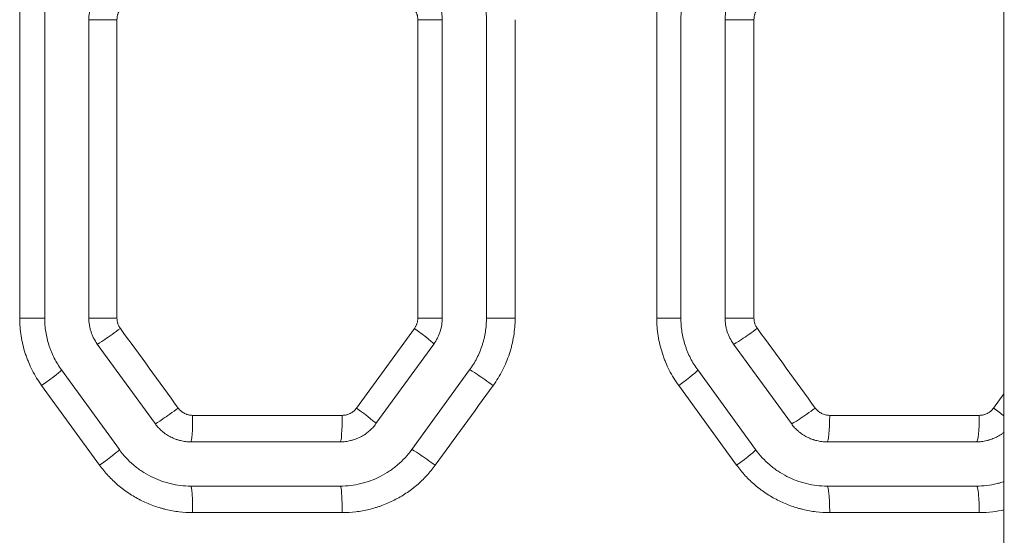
# Model space of a CAD drawing. Header units: millimetres. Extents: x 0 to 594, y 0 to 420.
# Tile 234 of 256: x 313.53 to 319.1, y 301.15 to 304.07. Entities that reach past the tile are written whole.
import ezdxf

# ---------------------------------------------------------------- set-up
doc = ezdxf.new("R2010")
doc.units = ezdxf.units.MM
doc.layers.add('1', color=7, linetype='Continuous', true_color=0xffffff)

msp = doc.modelspace()

# ---------------------------------------------------------------- linework, layer by layer
at = {"layer": '1', "color": 155, "linetype": 'Continuous', "lineweight": 13}
for p, q in [((319.0988, 317.6888), (319.0988, 296.6499)), ((313.529, 302.3808), (313.529, 304.0683)), ((313.6704, 304.0683), (313.6704, 302.3808)), ((313.9204, 304.0683), (313.9204, 302.3808)), ((314.0795, 304.0683), (313.9204, 304.0683)), ((314.0795, 304.0683), (314.0795, 302.3808)), ((315.7821, 304.0683), (315.9204, 304.0683)), ((315.7821, 302.3808), (315.7821, 304.0683)), ((315.9204, 304.0683), (315.9204, 302.3808)), ((316.1704, 304.0683), (316.1704, 302.3808)), ((316.3323, 304.0683), (316.3323, 302.3808)), ((317.1339, 302.3808), (317.1339, 304.0683)), ((317.2704, 304.0683), (317.2704, 302.3808)), ((317.5204, 304.0683), (317.5204, 302.3808)), ((317.684, 304.0683), (317.5204, 304.0683)), ((317.684, 304.0683), (317.684, 302.3808)), ((313.529, 302.3808), (313.6704, 302.3808)), ((314.0795, 302.3808), (313.9204, 302.3808)), ((315.7821, 302.3808), (315.9204, 302.3808)), ((316.3323, 302.3808), (316.1704, 302.3808)), ((317.1339, 302.3808), (317.2704, 302.3808)), ((317.684, 302.3808), (317.5204, 302.3808)), ((315.4351, 301.8714), (315.763, 302.322)), ((313.9681, 302.2338), (314.2955, 301.7832)), ((315.8726, 302.2338), (315.5452, 301.7832)), ((317.5681, 302.2338), (317.8955, 301.7832)), ((313.7659, 302.0869), (314.0932, 301.6363)), ((316.0749, 302.0869), (315.7475, 301.6363)), ((317.3659, 302.0869), (317.6932, 301.6363)), ((313.9811, 301.5481), (313.6533, 301.9987)), ((317.5861, 301.5481), (317.2583, 301.9987)), ((319.0401, 301.8714), (319.0988, 301.9521)), ((314.5077, 301.8302), (315.3541, 301.8302)), ((318.1127, 301.8302), (318.9591, 301.8302)), ((314.4977, 301.6802), (315.343, 301.6802)), ((318.0977, 301.6802), (318.943, 301.6802)), ((315.343, 301.4302), (314.4977, 301.4302)), ((318.943, 301.4302), (318.0977, 301.4302)), ((315.3541, 301.2802), (314.5077, 301.2802)), ((318.9591, 301.2802), (318.1127, 301.2802))]:
    msp.add_line(p, q, dxfattribs=at)
for centre, major_axis, ratio, start_param, end_param in [((314.0892, 302.3221), (0.1214, 0.0882), 0.036959, 3.191974, 4.763219), ((315.7513, 302.322), (-0.1214, 0.0882), 0.045937, 3.141593, 4.649246), ((317.6887, 302.3223), (0.1214, 0.0882), 0.056423, 3.218657, 4.789901), ((313.6445, 301.9987), (-0.1214, -0.0882), 0.034563, 1.618332, 3.141593), ((316.1957, 301.9985), (0.1214, -0.0882), 0.048337, 1.504357, 3.075602), ((317.2445, 301.9987), (-0.1214, -0.0882), 0.054019, 1.64501, 3.141593), ((314.4165, 301.8715), (0.1214, 0.0882), 0.038725, 3.194399, 4.765643), ((318.0161, 301.8717), (0.1214, 0.0882), 0.058198, 3.221086, 4.79233), ((314.4977, 301.8302), (0, 0.15), 0.066536, 3.141593, 4.712389), ((315.343, 301.8302), (0, 0.15), 0.074264, 3.141593, 4.712389), ((315.4239, 301.8714), (-0.1214, 0.0882), 0.044167, 3.141593, 4.651672), ((318.0977, 301.8302), (0, 0.15), 0.09945, 3.141593, 4.712389), ((318.943, 301.8302), (0, 0.15), 0.107178, 3.141593, 4.712389), ((319.0239, 301.8714), (-0.1214, 0.0882), 0.063676, 4.09406, 4.62497), ((313.9719, 301.5481), (-0.1214, -0.0882), 0.036328, 1.620756, 3.141593), ((315.8683, 301.548), (0.1214, -0.0882), 0.046567, 1.506784, 3.078028), ((317.5719, 301.5481), (-0.1214, -0.0882), 0.055793, 1.647439, 3.141593), ((314.4977, 301.2802), (0, -0.15), 0.066536, 1.570796, 3.141593), ((315.343, 301.2802), (0, -0.15), 0.074264, 1.570796, 3.141593), ((318.0977, 301.2802), (0, -0.15), 0.09945, 1.570796, 3.141593), ((318.943, 301.2802), (0, -0.15), 0.107178, 1.570796, 3.141593)]:
    msp.add_ellipse(centre, major_axis=major_axis, ratio=ratio, start_param=start_param, end_param=end_param, dxfattribs=at)
for points, knots in [([(313.529, 304.0683), (313.529, 304.0855), (313.5297, 304.1026), (313.5324, 304.1365), (313.5364, 304.1703), (313.543, 304.2036), (313.549, 304.2285), (313.5512, 304.2367), (313.5547, 304.2491), (313.5559, 304.2532), (313.5584, 304.2614), (313.5597, 304.2655), (313.5663, 304.2858), (313.5722, 304.3018), (313.5852, 304.3331), (313.5994, 304.3638), (313.616, 304.3934), (313.6337, 304.4223), (313.6432, 304.4365), (313.6533, 304.4504)], [0, 0, 0, 0, 0.125, 0.125, 0.25, 0.375, 0.375, 0.4375, 0.4375, 0.46875, 0.46875, 0.5, 0.5, 0.625, 0.625, 0.75, 0.875, 0.875, 1, 1, 1, 1]), ([(317.1339, 304.0683), (317.1339, 304.0855), (317.1346, 304.1026), (317.1373, 304.1365), (317.1413, 304.1703), (317.148, 304.2036), (317.154, 304.2285), (317.1561, 304.2368), (317.1596, 304.2491), (317.1608, 304.2533), (317.1633, 304.2615), (317.1646, 304.2655), (317.1712, 304.2859), (317.1772, 304.3018), (317.1902, 304.3331), (317.2044, 304.3639), (317.2209, 304.3934), (317.2387, 304.4224), (317.2482, 304.4365), (317.2583, 304.4504)], [0, 0, 0, 0, 0.125, 0.125, 0.25, 0.375, 0.375, 0.4375, 0.4375, 0.46875, 0.46875, 0.5, 0.5, 0.625, 0.625, 0.75, 0.875, 0.875, 1, 1, 1, 1]), ([(313.7659, 304.3622), (313.7581, 304.3516), (313.7508, 304.3406), (313.7372, 304.3184), (313.7245, 304.2956), (313.7135, 304.272), (313.7035, 304.2479), (313.699, 304.2356), (313.6939, 304.22), (313.6929, 304.2169), (313.691, 304.2106), (313.6901, 304.2074), (313.6874, 304.1979), (313.6857, 304.1915), (313.6811, 304.1724), (313.676, 304.1467), (313.673, 304.1208), (313.6709, 304.0947), (313.6704, 304.0815), (313.6704, 304.0683)], [0, 0, 0, 0, 0.125, 0.125, 0.25, 0.375, 0.375, 0.5, 0.5, 0.53125, 0.53125, 0.5625, 0.5625, 0.625, 0.625, 0.75, 0.875, 0.875, 1, 1, 1, 1]), ([(316.0749, 304.3622), (316.0826, 304.3516), (316.0899, 304.3406), (316.1036, 304.3183), (316.1163, 304.2955), (316.1273, 304.2718), (316.1348, 304.2536), (316.1372, 304.2475), (316.1406, 304.2382), (316.1417, 304.2351), (316.1439, 304.2289), (316.1449, 304.2258), (316.15, 304.2101), (316.1536, 304.1975), (316.1596, 304.1721), (316.1647, 304.1466), (316.1678, 304.1207), (316.1698, 304.0947), (316.1704, 304.0815), (316.1704, 304.0683)], [0, 0, 0, 0, 0.125, 0.125, 0.25, 0.375, 0.375, 0.4375, 0.4375, 0.46875, 0.46875, 0.5, 0.5, 0.625, 0.625, 0.75, 0.875, 0.875, 1, 1, 1, 1]), ([(317.3659, 304.3622), (317.3581, 304.3516), (317.3508, 304.3407), (317.3372, 304.3184), (317.3245, 304.2957), (317.3136, 304.2721), (317.3036, 304.248), (317.299, 304.2357), (317.2939, 304.2201), (317.2929, 304.2169), (317.291, 304.2106), (317.2901, 304.2074), (317.2874, 304.1979), (317.2857, 304.1916), (317.2811, 304.1724), (317.276, 304.1468), (317.273, 304.1208), (317.2709, 304.0947), (317.2704, 304.0815), (317.2704, 304.0683)], [0, 0, 0, 0, 0.125, 0.125, 0.25, 0.375, 0.375, 0.5, 0.5, 0.53125, 0.53125, 0.5625, 0.5625, 0.625, 0.625, 0.75, 0.875, 0.875, 1, 1, 1, 1]), ([(313.9681, 304.2153), (313.9604, 304.2046), (313.9535, 304.1934), (313.9446, 304.176), (313.9419, 304.17), (313.9381, 304.161), (313.9369, 304.1579), (313.9347, 304.1517), (313.9336, 304.1486), (313.9285, 304.133), (313.9255, 304.1203), (313.9214, 304.0946), (313.9204, 304.0815), (313.9204, 304.0683)], [0, 0, 0, 0, 0.25, 0.25, 0.375, 0.375, 0.4375, 0.4375, 0.5, 0.5, 0.75, 0.75, 1, 1, 1, 1]), ([(315.8726, 304.2153), (315.8804, 304.2046), (315.8872, 304.1935), (315.899, 304.1703), (315.904, 304.1582), (315.9091, 304.1426), (315.9101, 304.1394), (315.9119, 304.1331), (315.9127, 304.1299), (315.915, 304.1203), (315.9163, 304.1139), (315.9193, 304.0946), (315.9204, 304.0815), (315.9204, 304.0683)], [0, 0, 0, 0, 0.25, 0.25, 0.5, 0.5, 0.5625, 0.5625, 0.625, 0.625, 0.75, 0.75, 1, 1, 1, 1]), ([(317.5681, 304.2153), (317.5604, 304.2046), (317.5535, 304.1935), (317.5446, 304.176), (317.5419, 304.1701), (317.5381, 304.161), (317.5369, 304.1579), (317.5347, 304.1517), (317.5336, 304.1486), (317.5285, 304.133), (317.5255, 304.1203), (317.5214, 304.0946), (317.5204, 304.0815), (317.5204, 304.0683)], [0, 0, 0, 0, 0.25, 0.25, 0.375, 0.375, 0.4375, 0.4375, 0.5, 0.5, 0.75, 0.75, 1, 1, 1, 1]), ([(314.0986, 304.127), (314.0955, 304.1227), (314.09, 304.1138), (314.086, 304.1042), (314.084, 304.0979), (314.0836, 304.0967), (314.0829, 304.0942), (314.0825, 304.0929), (314.0816, 304.0891), (314.0811, 304.0865), (314.0799, 304.0788), (314.0795, 304.0736), (314.0795, 304.0683)], [0, 0, 0, 0, 0.25, 0.5, 0.5, 0.5625, 0.5625, 0.625, 0.625, 0.75, 0.75, 1, 1, 1, 1]), ([(315.7821, 304.0683), (315.7821, 304.0736), (315.7817, 304.0788), (315.7804, 304.0866), (315.7797, 304.0904), (315.7787, 304.0942), (315.778, 304.0968), (315.7776, 304.098), (315.7755, 304.1043), (315.7715, 304.1139), (315.7661, 304.1228), (315.763, 304.1271)], [0, 0, 0, 0, 0.25, 0.25, 0.375, 0.4375, 0.4375, 0.5, 0.5, 0.75, 1, 1, 1, 1]), ([(317.7031, 304.1269), (317.7, 304.1226), (317.6946, 304.1137), (317.6906, 304.1041), (317.6885, 304.0979), (317.6881, 304.0967), (317.6874, 304.0941), (317.6871, 304.0929), (317.6862, 304.0891), (317.6857, 304.0865), (317.6844, 304.0788), (317.684, 304.0736), (317.684, 304.0683)], [0, 0, 0, 0, 0.25, 0.5, 0.5, 0.5625, 0.5625, 0.625, 0.625, 0.75, 0.75, 1, 1, 1, 1]), ([(313.6533, 301.9987), (313.6432, 302.0126), (313.6337, 302.0268), (313.6159, 302.0558), (313.5993, 302.0854), (313.5851, 302.1163), (313.5753, 302.1399), (313.5722, 302.1479), (313.5677, 302.1599), (313.5663, 302.164), (313.5635, 302.1721), (313.5621, 302.1761), (313.5555, 302.1965), (313.5509, 302.2128), (313.543, 302.2458), (313.5364, 302.279), (313.5324, 302.3127), (313.5297, 302.3466), (313.529, 302.3636), (313.529, 302.3808)], [0, 0, 0, 0, 0.125, 0.125, 0.25, 0.375, 0.375, 0.4375, 0.4375, 0.46875, 0.46875, 0.5, 0.5, 0.625, 0.625, 0.75, 0.875, 0.875, 1, 1, 1, 1]), ([(313.6704, 302.3808), (313.6704, 302.3676), (313.6709, 302.3545), (313.6729, 302.3284), (313.676, 302.3025), (313.6811, 302.277), (313.6872, 302.2516), (313.6907, 302.239), (313.6958, 302.2234), (313.6968, 302.2202), (313.699, 302.214), (313.7001, 302.2109), (313.7035, 302.2016), (313.7059, 302.1955), (313.7134, 302.1773), (313.7244, 302.1536), (313.7371, 302.1308), (313.7508, 302.1085), (313.7581, 302.0976), (313.7659, 302.0869)], [0, 0, 0, 0, 0.125, 0.125, 0.25, 0.375, 0.375, 0.5, 0.5, 0.53125, 0.53125, 0.5625, 0.5625, 0.625, 0.625, 0.75, 0.875, 0.875, 1, 1, 1, 1]), ([(313.9204, 302.3808), (313.9204, 302.3676), (313.9214, 302.3545), (313.9245, 302.3352), (313.9258, 302.3288), (313.928, 302.3192), (313.9289, 302.316), (313.9307, 302.3097), (313.9316, 302.3065), (313.9367, 302.2909), (313.9417, 302.2788), (313.9535, 302.2557), (313.9604, 302.2445), (313.9681, 302.2338)], [0, 0, 0, 0, 0.25, 0.25, 0.375, 0.375, 0.4375, 0.4375, 0.5, 0.5, 0.75, 0.75, 1, 1, 1, 1]), ([(314.0795, 302.3808), (314.0795, 302.3755), (314.0799, 302.3703), (314.0811, 302.3626), (314.0816, 302.36), (314.0826, 302.3562), (314.0829, 302.3549), (314.0836, 302.3524), (314.084, 302.3511), (314.086, 302.3449), (314.088, 302.3401), (314.0916, 302.3332), (314.0935, 302.3298), (314.0956, 302.3265), (314.097, 302.3243), (314.0978, 302.3232), (314.0986, 302.3221)], [0, 0, 0, 0, 0.25, 0.25, 0.375, 0.375, 0.4375, 0.4375, 0.5, 0.5, 0.75, 0.75, 0.875, 0.9375, 0.9375, 1, 1, 1, 1]), ([(315.763, 302.322), (315.7661, 302.3263), (315.7688, 302.3307), (315.7724, 302.3377), (315.774, 302.3413), (315.7755, 302.345), (315.7764, 302.3474), (315.7768, 302.3487), (315.7788, 302.3549), (315.78, 302.36), (315.7817, 302.3703), (315.7821, 302.3755), (315.7821, 302.3808)], [0, 0, 0, 0, 0.25, 0.25, 0.375, 0.4375, 0.4375, 0.5, 0.5, 0.75, 0.75, 1, 1, 1, 1]), ([(315.9204, 302.3808), (315.9204, 302.3676), (315.9193, 302.3546), (315.9153, 302.3289), (315.9122, 302.3162), (315.9072, 302.3005), (315.9061, 302.2974), (315.9038, 302.2912), (315.9026, 302.2882), (315.8988, 302.2791), (315.8961, 302.2731), (315.8872, 302.2557), (315.8804, 302.2445), (315.8726, 302.2338)], [0, 0, 0, 0, 0.25, 0.25, 0.5, 0.5, 0.5625, 0.5625, 0.625, 0.625, 0.75, 0.75, 1, 1, 1, 1]), ([(316.1704, 302.3808), (316.1704, 302.3676), (316.1698, 302.3545), (316.1678, 302.3283), (316.1647, 302.3024), (316.1596, 302.2767), (316.155, 302.2576), (316.1533, 302.2512), (316.1507, 302.2417), (316.1497, 302.2386), (316.1478, 302.2323), (316.1468, 302.2291), (316.1417, 302.2135), (316.1372, 302.2012), (316.1272, 302.1771), (316.1163, 302.1535), (316.1036, 302.1308), (316.0899, 302.1085), (316.0826, 302.0976), (316.0749, 302.0869)], [0, 0, 0, 0, 0.125, 0.125, 0.25, 0.375, 0.375, 0.4375, 0.4375, 0.46875, 0.46875, 0.5, 0.5, 0.625, 0.625, 0.75, 0.875, 0.875, 1, 1, 1, 1]), ([(316.3323, 302.3808), (316.3323, 302.3636), (316.3317, 302.3465), (316.329, 302.3126), (316.325, 302.2788), (316.3183, 302.2455), (316.3123, 302.2206), (316.3091, 302.2082), (316.3055, 302.1959), (316.303, 302.1877), (316.3017, 302.1836), (316.2951, 302.1632), (316.2891, 302.1472), (316.2761, 302.1159), (316.2619, 302.0851), (316.2453, 302.0556), (316.2276, 302.0266), (316.2181, 302.0124), (316.208, 301.9985)], [0, 0, 0, 0, 0.125, 0.125, 0.25, 0.375, 0.375, 0.4375, 0.46875, 0.46875, 0.5, 0.5, 0.625, 0.625, 0.75, 0.875, 0.875, 1, 1, 1, 1]), ([(317.2583, 301.9987), (317.2482, 302.0126), (317.2387, 302.0268), (317.2209, 302.0558), (317.2043, 302.0854), (317.19, 302.1163), (317.1802, 302.1399), (317.1771, 302.1478), (317.1727, 302.1599), (317.1712, 302.1639), (317.1684, 302.172), (317.167, 302.1761), (317.1604, 302.1964), (317.1558, 302.2128), (317.1479, 302.2458), (317.1413, 302.279), (317.1373, 302.3127), (317.1346, 302.3466), (317.1339, 302.3636), (317.1339, 302.3808)], [0, 0, 0, 0, 0.125, 0.125, 0.25, 0.375, 0.375, 0.4375, 0.4375, 0.46875, 0.46875, 0.5, 0.5, 0.625, 0.625, 0.75, 0.875, 0.875, 1, 1, 1, 1]), ([(317.2704, 302.3808), (317.2704, 302.3676), (317.2709, 302.3545), (317.2729, 302.3284), (317.276, 302.3025), (317.2811, 302.2769), (317.2872, 302.2516), (317.2907, 302.2389), (317.2958, 302.2233), (317.2969, 302.2202), (317.299, 302.2139), (317.3001, 302.2108), (317.3035, 302.2016), (317.3059, 302.1955), (317.3135, 302.1773), (317.3244, 302.1536), (317.3435, 302.1194), (317.3581, 302.0976), (317.3659, 302.0869)], [0, 0, 0, 0, 0.125, 0.125, 0.25, 0.375, 0.375, 0.5, 0.5, 0.53125, 0.53125, 0.5625, 0.5625, 0.625, 0.625, 0.75, 0.875, 1, 1, 1, 1]), ([(317.5204, 302.3808), (317.5204, 302.3676), (317.5214, 302.3545), (317.5245, 302.3352), (317.5258, 302.3288), (317.5281, 302.3192), (317.5289, 302.316), (317.5307, 302.3097), (317.5316, 302.3065), (317.5367, 302.2909), (317.5417, 302.2788), (317.5536, 302.2557), (317.5604, 302.2445), (317.5681, 302.2338)], [0, 0, 0, 0, 0.25, 0.25, 0.375, 0.375, 0.4375, 0.4375, 0.5, 0.5, 0.75, 0.75, 1, 1, 1, 1]), ([(317.684, 302.3808), (317.684, 302.3755), (317.6844, 302.3703), (317.6857, 302.3626), (317.6862, 302.36), (317.6871, 302.3562), (317.6874, 302.3549), (317.6882, 302.3524), (317.6885, 302.3512), (317.6906, 302.345), (317.6926, 302.3402), (317.6961, 302.3333), (317.698, 302.3299), (317.7001, 302.3266), (317.7016, 302.3244), (317.7023, 302.3233), (317.7031, 302.3223)], [0, 0, 0, 0, 0.25, 0.25, 0.375, 0.375, 0.4375, 0.4375, 0.5, 0.5, 0.75, 0.75, 0.875, 0.9375, 0.9375, 1, 1, 1, 1]), ([(314.4264, 301.8715), (314.4287, 301.8683), (314.4337, 301.8622), (314.4395, 301.8567), (314.444, 301.8529), (314.4455, 301.8516), (314.4487, 301.8492), (314.4503, 301.8481), (314.4552, 301.8448), (314.462, 301.8409), (314.4693, 301.8377), (314.4739, 301.836), (314.4749, 301.8357), (314.4767, 301.8351), (314.4796, 301.8342), (314.4824, 301.8334), (314.4882, 301.832), (314.492, 301.8313), (314.4998, 301.8304), (314.5038, 301.8302), (314.5077, 301.8302)], [0, 0, 0, 0, 0.125, 0.25, 0.25, 0.3125, 0.3125, 0.375, 0.375, 0.5, 0.625, 0.625, 0.65625, 0.65625, 0.6875, 0.75, 0.75, 0.875, 0.875, 1, 1, 1, 1]), ([(318.0309, 301.8717), (318.0332, 301.8684), (318.0383, 301.8623), (318.044, 301.8568), (318.0478, 301.8536), (318.0486, 301.8529), (318.0502, 301.8517), (318.0526, 301.8498), (318.055, 301.8481), (318.0599, 301.8449), (318.0668, 301.8409), (318.074, 301.8377), (318.0815, 301.835), (318.0853, 301.8339), (318.093, 301.832), (318.0969, 301.8313), (318.1047, 301.8304), (318.1087, 301.8302), (318.1127, 301.8302)], [0, 0, 0, 0, 0.125, 0.25, 0.25, 0.28125, 0.28125, 0.3125, 0.375, 0.375, 0.5, 0.625, 0.625, 0.75, 0.75, 0.875, 0.875, 1, 1, 1, 1]), ([(315.3541, 301.8302), (315.3581, 301.8302), (315.3659, 301.8307), (315.3737, 301.832), (315.3794, 301.8334), (315.3814, 301.8339), (315.3851, 301.8351), (315.387, 301.8357), (315.3925, 301.8377), (315.3997, 301.8409), (315.4065, 301.8448), (315.4106, 301.8476), (315.4114, 301.8481), (315.413, 301.8493), (315.4154, 301.851), (315.4177, 301.8529), (315.4222, 301.8567), (315.425, 301.8594), (315.4303, 301.8652), (315.4328, 301.8682), (315.4351, 301.8714)], [0, 0, 0, 0, 0.125, 0.25, 0.25, 0.3125, 0.3125, 0.375, 0.375, 0.5, 0.625, 0.625, 0.65625, 0.65625, 0.6875, 0.75, 0.75, 0.875, 0.875, 1, 1, 1, 1]), ([(318.9591, 301.8302), (318.963, 301.8302), (318.9709, 301.8307), (318.9786, 301.832), (318.9844, 301.8334), (318.9863, 301.8339), (318.9901, 301.8351), (318.9919, 301.8357), (318.9974, 301.8377), (319.001, 301.8393), (319.008, 301.8428), (319.0114, 301.8448), (319.0155, 301.8476), (319.0163, 301.8481), (319.0179, 301.8493), (319.0203, 301.851), (319.0226, 301.8529), (319.0271, 301.8567), (319.0299, 301.8594), (319.0352, 301.8652), (319.0377, 301.8682), (319.0401, 301.8714)], [0, 0, 0, 0, 0.125, 0.25, 0.25, 0.3125, 0.3125, 0.375, 0.375, 0.5, 0.5, 0.625, 0.625, 0.65625, 0.65625, 0.6875, 0.75, 0.75, 0.875, 0.875, 1, 1, 1, 1]), ([(314.2955, 301.7832), (314.3013, 301.7752), (314.3138, 301.76), (314.328, 301.7464), (314.3374, 301.7384), (314.3393, 301.7368), (314.3432, 301.7337), (314.3451, 301.7322), (314.351, 301.7277), (314.355, 301.7249), (314.3672, 301.7167), (314.3757, 301.7118), (314.3931, 301.703), (314.402, 301.699), (314.4136, 301.6948), (314.416, 301.6939), (314.4206, 301.6924), (314.423, 301.6916), (314.4301, 301.6895), (314.4348, 301.6882), (314.4491, 301.6848), (314.4587, 301.6831), (314.4781, 301.6808), (314.4879, 301.6802), (314.4977, 301.6802)], [0, 0, 0, 0, 0.125, 0.25, 0.25, 0.28125, 0.28125, 0.3125, 0.3125, 0.375, 0.375, 0.5, 0.5, 0.625, 0.625, 0.65625, 0.65625, 0.6875, 0.6875, 0.75, 0.75, 0.875, 0.875, 1, 1, 1, 1]), ([(315.5452, 301.7832), (315.5394, 301.7752), (315.5332, 301.7676), (315.5199, 301.7533), (315.5129, 301.7465), (315.5017, 301.737), (315.496, 301.7324), (315.49, 301.728), (315.486, 301.7251), (315.484, 301.7237), (315.4737, 301.7169), (315.4652, 301.7119), (315.4478, 301.703), (315.4389, 301.6991), (315.4251, 301.694), (315.4205, 301.6924), (315.4134, 301.6903), (315.411, 301.6896), (315.4062, 301.6883), (315.4039, 301.6877), (315.3919, 301.6848), (315.3822, 301.6831), (315.3627, 301.6808), (315.3529, 301.6802), (315.343, 301.6802)], [0, 0, 0, 0, 0.125, 0.125, 0.25, 0.25, 0.3125, 0.34375, 0.34375, 0.375, 0.375, 0.5, 0.5, 0.625, 0.625, 0.6875, 0.6875, 0.71875, 0.71875, 0.75, 0.75, 0.875, 0.875, 1, 1, 1, 1]), ([(317.8955, 301.7832), (317.9013, 301.7752), (317.9138, 301.76), (317.928, 301.7464), (317.9374, 301.7383), (317.9393, 301.7368), (317.9432, 301.7337), (317.9451, 301.7322), (317.9511, 301.7277), (317.9551, 301.7249), (317.9673, 301.7167), (317.9757, 301.7118), (317.9931, 301.7029), (318.0021, 301.699), (318.0137, 301.6947), (318.016, 301.6939), (318.0207, 301.6923), (318.023, 301.6916), (318.0301, 301.6895), (318.0348, 301.6882), (318.0491, 301.6848), (318.0587, 301.6831), (318.0781, 301.6808), (318.0879, 301.6802), (318.0977, 301.6802)], [0, 0, 0, 0, 0.125, 0.25, 0.25, 0.28125, 0.28125, 0.3125, 0.3125, 0.375, 0.375, 0.5, 0.5, 0.625, 0.625, 0.65625, 0.65625, 0.6875, 0.6875, 0.75, 0.75, 0.875, 0.875, 1, 1, 1, 1]), ([(319.1004, 301.736), (319.0983, 301.7342), (319.0942, 301.7311), (319.09, 301.728), (319.086, 301.7251), (319.084, 301.7237), (319.0737, 301.7169), (319.0652, 301.7119), (319.0478, 301.703), (319.0389, 301.6991), (319.0251, 301.694), (319.0205, 301.6924), (319.0134, 301.6903), (319.011, 301.6896), (319.0062, 301.6883), (319.0038, 301.6877), (318.9919, 301.6848), (318.9822, 301.6831), (318.9627, 301.6808), (318.9529, 301.6802), (318.943, 301.6802)], [0, 0, 0, 0, 0.047805, 0.091086, 0.091086, 0.134368, 0.134368, 0.307494, 0.307494, 0.480621, 0.480621, 0.567184, 0.567184, 0.610465, 0.610465, 0.653747, 0.653747, 0.826874, 0.826874, 1, 1, 1, 1]), ([(314.0932, 301.6363), (314.1049, 301.6203), (314.1174, 301.6051), (314.144, 301.5763), (314.158, 301.5628), (314.1804, 301.5437), (314.1918, 301.5345), (314.2038, 301.5257), (314.2118, 301.52), (314.2159, 301.5172), (314.2364, 301.5035), (314.2534, 301.4935), (314.2882, 301.4758), (314.306, 301.468), (314.3336, 301.4578), (314.3429, 301.4547), (314.357, 301.4504), (314.3618, 301.449), (314.3713, 301.4464), (314.3761, 301.4452), (314.4001, 301.4394), (314.4194, 301.436), (314.4583, 301.4314), (314.478, 301.4302), (314.4977, 301.4302)], [0, 0, 0, 0, 0.125, 0.125, 0.25, 0.25, 0.3125, 0.34375, 0.34375, 0.375, 0.375, 0.5, 0.5, 0.625, 0.625, 0.6875, 0.6875, 0.71875, 0.71875, 0.75, 0.75, 0.875, 0.875, 1, 1, 1, 1]), ([(315.7475, 301.6363), (315.7358, 301.6203), (315.7233, 301.605), (315.6966, 301.5762), (315.6825, 301.5626), (315.6637, 301.5466), (315.6599, 301.5434), (315.6522, 301.5372), (315.6483, 301.5342), (315.6365, 301.5253), (315.6285, 301.5196), (315.604, 301.5033), (315.5872, 301.4934), (315.5523, 301.4757), (315.5344, 301.4678), (315.5112, 301.4593), (315.5065, 301.4577), (315.4972, 301.4545), (315.4925, 301.453), (315.4784, 301.4488), (315.4689, 301.4462), (315.4404, 301.4394), (315.4212, 301.436), (315.3824, 301.4314), (315.3628, 301.4302), (315.343, 301.4302)], [0, 0, 0, 0, 0.125, 0.125, 0.25, 0.25, 0.28125, 0.28125, 0.3125, 0.3125, 0.375, 0.375, 0.5, 0.5, 0.625, 0.625, 0.65625, 0.65625, 0.6875, 0.6875, 0.75, 0.75, 0.875, 0.875, 1, 1, 1, 1]), ([(317.6932, 301.6363), (317.7049, 301.6202), (317.7174, 301.605), (317.744, 301.5762), (317.7582, 301.5627), (317.7805, 301.5436), (317.792, 301.5344), (317.8039, 301.5256), (317.812, 301.5199), (317.8161, 301.5171), (317.8366, 301.5034), (317.8535, 301.4935), (317.8883, 301.4757), (317.9062, 301.4679), (317.9338, 301.4577), (317.9431, 301.4546), (317.9572, 301.4503), (317.9619, 301.449), (317.9715, 301.4464), (317.9762, 301.4452), (318.0002, 301.4394), (318.0195, 301.436), (318.0584, 301.4314), (318.078, 301.4302), (318.0977, 301.4302)], [0, 0, 0, 0, 0.125, 0.125, 0.25, 0.25, 0.3125, 0.34375, 0.34375, 0.375, 0.375, 0.5, 0.5, 0.625, 0.625, 0.6875, 0.6875, 0.71875, 0.71875, 0.75, 0.75, 0.875, 0.875, 1, 1, 1, 1]), ([(314.5077, 301.2802), (314.482, 301.2802), (314.4564, 301.2817), (314.4057, 301.2877), (314.3806, 301.2922), (314.3494, 301.2997), (314.3432, 301.3013), (314.3338, 301.3038), (314.3307, 301.3047), (314.3246, 301.3065), (314.3215, 301.3074), (314.3061, 301.312), (314.294, 301.3161), (314.2582, 301.3293), (314.2349, 301.3395), (314.1896, 301.3626), (314.1675, 301.3754), (314.1435, 301.3915), (314.1408, 301.3933), (314.1355, 301.397), (314.1329, 301.3988), (314.125, 301.4044), (314.1198, 301.4082), (314.1045, 301.4198), (314.0946, 301.4278), (314.0655, 301.4526), (314.0472, 301.4702), (314.0126, 301.5075), (313.9963, 301.5273), (313.9811, 301.5481)], [0, 0, 0, 0, 0.125, 0.125, 0.25, 0.25, 0.28125, 0.28125, 0.296875, 0.296875, 0.3125, 0.3125, 0.375, 0.375, 0.5, 0.5, 0.625, 0.625, 0.640625, 0.640625, 0.65625, 0.65625, 0.6875, 0.6875, 0.75, 0.75, 0.875, 0.875, 1, 1, 1, 1]), ([(315.8802, 301.548), (315.865, 301.5271), (315.8488, 301.5073), (315.814, 301.4699), (315.7956, 301.4522), (315.7712, 301.4313), (315.7662, 301.4273), (315.7562, 301.4192), (315.7511, 301.4153), (315.7358, 301.4037), (315.7253, 301.3963), (315.6935, 301.3751), (315.6716, 301.3623), (315.6263, 301.3393), (315.603, 301.3291), (315.5729, 301.318), (315.5668, 301.3159), (315.5546, 301.3118), (315.5485, 301.3099), (315.5302, 301.3043), (315.5179, 301.301), (315.4808, 301.2921), (315.4558, 301.2877), (315.4053, 301.2817), (315.3799, 301.2802), (315.3541, 301.2802)], [0, 0, 0, 0, 0.125, 0.125, 0.25, 0.25, 0.28125, 0.28125, 0.3125, 0.3125, 0.375, 0.375, 0.5, 0.5, 0.625, 0.625, 0.65625, 0.65625, 0.6875, 0.6875, 0.75, 0.75, 0.875, 0.875, 1, 1, 1, 1]), ([(318.1127, 301.2802), (318.0869, 301.2802), (318.0614, 301.2817), (318.0107, 301.2877), (317.9856, 301.2922), (317.9544, 301.2997), (317.9482, 301.3013), (317.9389, 301.3038), (317.9358, 301.3046), (317.9296, 301.3064), (317.9265, 301.3073), (317.9112, 301.312), (317.8991, 301.316), (317.8632, 301.3293), (317.84, 301.3394), (317.7946, 301.3625), (317.7726, 301.3754), (317.7485, 301.3914), (317.7459, 301.3932), (317.7406, 301.3969), (317.7379, 301.3987), (317.7301, 301.4043), (317.7249, 301.4081), (317.7096, 301.4197), (317.6996, 301.4277), (317.6705, 301.4525), (317.6522, 301.4701), (317.6176, 301.5075), (317.6013, 301.5272), (317.5861, 301.5481)], [0, 0, 0, 0, 0.125, 0.125, 0.25, 0.25, 0.28125, 0.28125, 0.296875, 0.296875, 0.3125, 0.3125, 0.375, 0.375, 0.5, 0.5, 0.625, 0.625, 0.640625, 0.640625, 0.65625, 0.65625, 0.6875, 0.6875, 0.75, 0.75, 0.875, 0.875, 1, 1, 1, 1]), ([(319.0993, 301.4553), (319.0955, 301.454), (319.0916, 301.4528), (319.0783, 301.4487), (319.0688, 301.4462), (319.0403, 301.4394), (319.0211, 301.4359), (318.9823, 301.4314), (318.9628, 301.4302), (318.943, 301.4302)], [0, 0, 0, 0, 0.076383, 0.076383, 0.261106, 0.261106, 0.630553, 0.630553, 1, 1, 1, 1]), ([(319.1006, 301.2958), (319.0791, 301.291), (319.0573, 301.2873), (319.0102, 301.2817), (318.9848, 301.2802), (318.9591, 301.2802)], [0, 0, 0, 0, 0.465634, 0.465634, 1, 1, 1, 1])]:
    msp.add_open_spline(points, degree=3, knots=knots, dxfattribs=at)
for points in [[(314.0986, 302.3221), (314.2078, 302.1719), (314.3171, 302.0217), (314.4264, 301.8715)], [(317.7031, 302.3223), (317.8124, 302.1721), (317.9216, 302.0219), (318.0309, 301.8717)], [(316.208, 301.9985), (316.0987, 301.8484), (315.9895, 301.6982), (315.8802, 301.548)]]:
    msp.add_open_spline(points, degree=3, dxfattribs=at)

doc.saveas('drawing.dxf')
